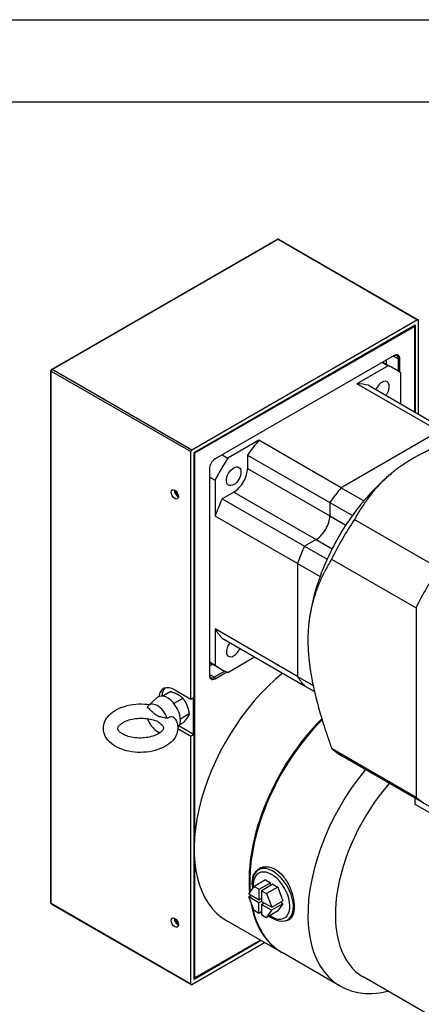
# Model space of a CAD drawing. Extents: x -14 to 1685, y -10 to 1188.
# Tile 8 of 20: x 1007 to 1095, y 972 to 1188. Entities that reach past the tile are written whole.
import ezdxf

# ---------------------------------------------------------------- set-up
doc = ezdxf.new("R2010")
doc.units = 0
doc.header["$LTSCALE"] = 25.4
doc.layers.get('0').update_dxf_attribs({"linetype": 'CONTINUOUS'})

# ---------------------------------------------------------------- blocks, each defined once
blk = doc.blocks.new('ata-Border-A1-002')
at = {"color": 253, "ltscale": 0.5}
blk.add_line((0, 594), (841, 594), dxfattribs=at)
blk.add_line((7, 585), (834, 585))

msp = doc.modelspace()

# ---------------------------------------------------------------- linework, layer by layer
for p, q in [((1013.7393832, 1111.2827494), (1063.2368579, 1139.8601297)), ((1013.8643832, 1111.2703672), (1063.3618579, 1139.8477475)), ((1063.3618579, 1139.8477475), (1093.9442262, 1122.1910089)), ((1063.4868579, 1139.8601297), (1094.0692262, 1122.2033911)), ((1093.9442262, 1122.1910089), (1044.4467515, 1093.6136286)), ((1044.9770816, 1093.1033182), (1093.4138961, 1121.0683261)), ((1045.1538583, 1093.0012562), (1093.2371194, 1120.7621399)), ((1093.2371194, 1120.7621399), (1093.148731, 1120.915233)), ((1093.2371194, 1120.9662641), (1093.2371194, 1120.7621399)), ((1093.2371194, 1120.7621399), (1093.2371194, 1102.0154322)), ((1093.4138961, 1121.0683261), (1093.4138961, 1101.9133701)), ((1094.1210029, 1101.5051218), (1094.1210029, 1122.0889469)), ((1088.817702, 1114.3322293), (1049.5732756, 1091.6744492)), ((1088.6409253, 1114.2301673), (1089.7015855, 1113.6177948)), ((1087.4729897, 1112.1269903), (1080.6191132, 1108.1699029)), ((1086.2355529, 1112.8414248), (1087.4729897, 1112.1269903)), ((1086.3358388, 1112.8993249), (1088.9025956, 1111.4174072)), ((1087.049935, 1113.3116086), (1087.049935, 1112.4870413)), ((1089.7015855, 1113.6177948), (1089.7015855, 1110.9155709)), ((1089.7015855, 1113.6177948), (1090.0551389, 1113.6177948)), ((1090.0551389, 1110.6658637), (1090.0551389, 1113.6177948)), ((1013.6143832, 994.3072319), (1013.6143832, 1111.066243)), ((1013.6876065, 994.2051699), (1013.6876065, 1110.9641809)), ((1013.6876065, 1110.9641809), (1044.2699748, 1093.3074424)), ((1044.4467515, 1093.6136286), (1013.8643832, 1111.2703672)), ((1090.2319156, 1103.7504874), (1090.2319156, 1110.5341238)), ((1098.6503361, 1097.7595715), (1080.6191132, 1108.1699029)), ((1083.1467056, 1107.8411353), (1101.1779285, 1097.4308039)), ((1098.6503361, 1097.7595715), (1077.2173009, 1085.3852028)), ((1098.6503361, 1097.7595715), (1077.2173009, 1085.3852028)), ((1059.186078, 1095.7955342), (1052.3322015, 1091.8384468)), ((1077.2173009, 1085.3852028), (1059.186078, 1095.7955342)), ((1044.2699748, 1039.0104197), (1044.2699748, 1093.3074424)), ((1044.9770816, 1039.418668), (1044.9770816, 1093.1033182)), ((1045.1538583, 1093.0012562), (1044.9770816, 1093.0012562)), ((1045.0654699, 1093.1543493), (1045.1538583, 1093.0012562)), ((1045.1538583, 1009.6211788), (1045.1538583, 1093.0012562)), ((1051.0947646, 1092.5528813), (1052.3322015, 1091.8384468)), ((1056.6584856, 1092.5481544), (1074.6897085, 1082.1378229)), ((1056.6584856, 1092.5481544), (1056.6584856, 1089.6250428)), ((1048.3358388, 1089.5311457), (1048.3358388, 1044.2155855)), ((1056.6584856, 1089.6250428), (1074.6897085, 1079.2147114)), ((1087.9385447, 1088.2998832), (1088.2824815, 1088.5859621)), ((1048.3358388, 1087.7742816), (1049.5732756, 1087.0598471)), ((1049.5732756, 1087.0598471), (1049.5732756, 1079.1456722)), ((1053.6532818, 1084.4198771), (1051.1217929, 1082.9583213)), ((1053.6532818, 1084.4198771), (1071.6845047, 1074.0095457)), ((1077.2173009, 1085.3852028), (1082.1670484, 1082.5274648)), ((1051.1217929, 1082.9583213), (1069.1530158, 1072.5479899)), ((1074.6897085, 1082.1378229), (1079.639456, 1079.2800849)), ((1074.6897085, 1082.1378229), (1074.6897085, 1079.2147114)), ((1074.6897085, 1082.1378229), (1074.6897085, 1079.2147114)), ((1067.6044986, 1068.7353408), (1049.5732756, 1079.1456722)), ((1074.6897085, 1079.2147114), (1078.2057882, 1077.1847018)), ((1080.1125953, 1078.4083706), (1098.6090083, 1067.7294615)), ((1071.6845047, 1074.0095457), (1069.1530158, 1072.5479899)), ((1071.6845047, 1074.0095457), (1069.1530158, 1072.5479899)), ((1071.6845047, 1074.0095457), (1075.2005844, 1071.9795361)), ((1069.1530158, 1072.5479899), (1074.1027633, 1069.6902519)), ((1067.6044986, 1068.7353408), (1072.554246, 1065.8776027)), ((1067.6044986, 1068.7353408), (1067.6044986, 1043.9866034)), ((1067.6044986, 1068.7353408), (1067.6044986, 1043.9866034)), ((1075.0942597, 1069.7163584), (1093.5906728, 1059.0374493)), ((1070.4409332, 1057.9931311), (1070.36515, 1057.5522336)), ((1093.5906728, 1059.0374493), (1093.5906728, 1017.5545211)), ((1067.6044986, 1043.9866034), (1049.5732756, 1054.3969348)), ((1049.5732756, 1054.3969348), (1049.5732756, 1046.4827599)), ((1051.1217929, 1052.3723594), (1069.1530158, 1041.962028)), ((1048.3358388, 1047.1971944), (1049.5732756, 1046.4827599)), ((1052.3322015, 1044.8898934), (1058.2070028, 1048.2817115)), ((1048.3358388, 1047.0813943), (1050.9025956, 1045.5994765)), ((1049.049935, 1046.6691106), (1048.3358388, 1046.2568269)), ((1051.7366935, 1045.1584491), (1049.3964989, 1043.8073372)), ((1049.5732756, 1043.5011509), (1052.129723, 1044.9771165)), ((1049.3964989, 1043.8073372), (1048.3358388, 1044.4197096)), ((1049.3964989, 1043.8073372), (1049.5732756, 1043.5011509)), ((1067.6044986, 1043.9866034), (1071.0555616, 1041.9941313)), ((1039.8772217, 1040.6753342), (1038.1554842, 1039.6812886)), ((1040.7344409, 1041.0516612), (1044.2699748, 1039.0104197)), ((1069.1530158, 1041.962028), (1071.3421091, 1040.6981544)), ((1034.9924807, 1037.6004659), (1036.9096931, 1039.3437196)), ((1038.0827904, 1039.6906424), (1038.0827904, 1040.5913608)), ((1042.530572, 1039.1866125), (1040.5658861, 1038.0523006)), ((1044.2699748, 1039.0104197), (1044.9770816, 1039.418668)), ((1044.8003049, 1039.316606), (1044.8003049, 1031.3557643)), ((1043.8896402, 1035.7701993), (1041.964436, 1034.6586821)), ((1044.2699748, 1030.8454539), (1041.4008491, 1032.5019444)), ((1041.6868244, 1033.1533331), (1044.9770816, 1031.2537022)), ((1042.5953581, 1033.8425077), (1041.793719, 1033.3796811)), ((1044.9770816, 1031.2537022), (1044.2699748, 1030.8454539)), ((1044.2699748, 976.5484313), (1044.2699748, 1030.8454539)), ((1044.9770816, 977.569052), (1044.9770816, 1031.2537022)), ((1075.0942597, 1028.2334302), (1093.5906728, 1017.5545211)), ((1077.4502301, 1026.5194158), (1095.9466432, 1015.8405068)), ((1093.4138961, 1015.9443913), (1093.4138961, 1017.302789)), ((1224.2286506, 940.4184576), (1093.4138961, 1015.9443913)), ((1045.1538583, 977.8752383), (1045.1538583, 1002.87581)), ((1059.0532764, 1001.6015094), (1059.8333045, 1002.0518589)), ((1056.9842378, 996.2923421), (1058.1600849, 997.932197)), ((1057.1746735, 999.3082735), (1057.1746735, 999.1041494)), ((1060.6349586, 999.361066), (1058.1600849, 997.932197)), ((1058.1600849, 997.932197), (1059.2040295, 997.3220811)), ((1059.2040295, 997.3220811), (1061.6789032, 998.7509501)), ((1062.244578, 998.420351), (1059.7697043, 996.991482)), ((1060.6349586, 999.361066), (1061.6789032, 998.7509501)), ((1063.2885226, 997.8102351), (1060.8136489, 996.3813661)), ((1061.6753905, 998.0917305), (1061.6789032, 998.7509501)), ((1062.244578, 998.420351), (1063.2885226, 997.8102351)), ((1063.2885226, 997.8102351), (1064.439647, 994.8104207)), ((1056.9807679, 995.6411604), (1057.5430152, 995.965774)), ((1058.1318923, 992.6413461), (1056.9807679, 995.6411604)), ((1059.1881983, 994.3510648), (1056.9807679, 995.6411604)), ((1056.9842378, 996.2923421), (1059.1916681, 995.0022465)), ((1059.1916681, 995.0022465), (1059.2040295, 997.3220811)), ((1059.1916681, 995.0022465), (1059.7608556, 995.330867)), ((1059.7697043, 996.991482), (1059.7573429, 994.6716473)), ((1059.7697043, 996.991482), (1060.8136489, 996.3813661)), ((1060.8136489, 996.3813661), (1061.9647732, 993.3815517)), ((1044.2699748, 976.5484313), (1013.6876065, 994.2051699)), ((1013.7393832, 994.0907256), (1044.3217515, 976.433987)), ((1059.1758369, 992.0312302), (1059.1881983, 994.3510648)), ((1059.7573857, 994.6796854), (1059.1881983, 994.3510648)), ((1059.753873, 994.0204657), (1059.7415117, 991.7006311)), ((1059.753873, 994.0204657), (1060.3161203, 994.3450793)), ((1061.9613034, 992.7303701), (1059.753873, 994.0204657)), ((1059.7573429, 994.6716473), (1061.9647732, 993.3815517)), ((1064.4361771, 994.1592391), (1061.9613034, 992.7303701)), ((1061.9647732, 993.3815517), (1064.439647, 994.8104207)), ((1064.4361771, 994.1592391), (1063.26033, 992.5193842)), ((1064.4361771, 994.1592391), (1063.8773997, 994.4858072)), ((1059.1758369, 992.0312302), (1058.1318923, 992.6413461)), ((1059.7450244, 992.3598507), (1059.1758369, 992.0312302)), ((1060.7854563, 991.0905152), (1059.7415117, 991.7006311)), ((1061.9613034, 992.7303701), (1060.7854563, 991.0905152)), ((1063.26033, 992.5193842), (1060.7854563, 991.0905152)), ((1065.4032764, 990.6029868), (1066.1833045, 991.0533362)), ((1052.0704888, 990.4675662), (1064.0913041, 983.5273453)), ((1044.4467515, 976.4463692), (1060.4013329, 985.6577511)), ((1059.6942262, 986.0659994), (1044.9770816, 977.569052)), ((1059.5174495, 986.1680615), (1045.1538583, 977.8752383)), ((1076.9960029, 976.076814), (1064.2680808, 983.4252832)), ((1218.0046697, 899.5728995), (1082.1262067, 978.0223667)), ((1045.1538583, 977.8752383), (1044.9770816, 977.7731762)), ((1044.9770816, 977.8752383), (1045.1538583, 977.8752383))]:
    msp.add_line(p, q)
for centre, start, end in [((1063.3618579, 1139.6436233), 60, 120), ((1013.8643832, 1111.066243), 120, 180), ((1013.8643832, 994.3072319), 180, 240)]:
    msp.add_arc(centre, 0.25, start, end)
for centre, major_axis, start_param, end_param in [((1063.3618579, 1139.6436233), (-0.125, 0.2165064), 5.4977871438, 6.2831853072), ((1063.3618579, 1139.6436233), (0.125, 0.2165064), 0, 0.7853981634), ((1093.9442262, 1121.9868848), (0.125, 0.2165064), 5.4977871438, 7.0685834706), ((1088.6409253, 1113.0054224), (0.75, 1.2990381), 5.4977871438, 7.0685834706), ((1088.817702, 1112.9033603), (0.875, 1.5155445), 5.4977871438, 7.0685834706), ((1069.9025956, 1078.5084419), (19, 32.9089653), 6.2105180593, 6.3558525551), ((1013.8643832, 1111.066243), (-0.25, 0), 0, 0.7853981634), ((1013.8643832, 1111.066243), (0.125, 0.2165064), 0.7853981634, 2.3561944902), ((1013.8643832, 1111.066243), (-0.125, 0.2165064), 5.4977871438, 6.2831853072), ((1069.9025956, 1078.5084419), (16.25, 28.1458256), 0.1711947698, 0.3002704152), ((1086.1525956, 1106.6542675), (1.125, 1.9485572), 4.499637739, 8.0667328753), ((1069.9025956, 1078.5084419), (-16.25, -28.1458256), 4.4121185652, 4.5411942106), ((1044.4467515, 1093.4095045), (0.125, 0.2165064), 0.7853981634, 2.3561944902), ((1049.5732756, 1090.2455802), (-0.875, -1.5155445), 3.926990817, 5.4977871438), ((1069.9025956, 1078.5084419), (-19, -32.9089653), 4.6397217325, 4.7850562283), ((1053.6532818, 1087.8899876), (-2.125, -3.680608), 0.7853981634, 2.3561944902), ((1092.883566, 1065.2403724), (-16.25, -28.1458256), 4.1438658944, 4.4121185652), ((1041.4415477, 1084.32598), (0.5625, -0.9742786), 3.8212664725, 5.6035114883), ((1041.4415477, 1084.32598), (-0.40525, 0.7019136), 0.652156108, 2.4894365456), ((1087.9338185, 1068.0981104), (-16.25, -28.1458256), 4.4121185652, 4.5411942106), ((1087.9338185, 1068.0981104), (16.25, 28.1458256), 1.2705259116, 1.399601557), ((1069.9025956, 1078.5084419), (-16.25, -28.1458256), 4.8835837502, 5.0126593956), ((1092.883566, 1065.2403724), (-16.25, -28.1458256), 4.4121185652, 4.5411942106), ((1071.6845047, 1077.4796562), (-2.125, -3.680608), 0.7853981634, 2.3561944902), ((1071.6845047, 1077.4796562), (-2.125, -3.680608), 0.7853981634, 2.3561944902), ((1092.883566, 1065.2403724), (-16.25, -28.1458256), 4.5411942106, 4.8835837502), ((1098.0752301, 1062.2429637), (-20.625, -35.7235479), 4.5904302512, 4.8343477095), ((1087.9338185, 1068.0981104), (-16.25, -28.1458256), 4.8835837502, 5.0126593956), ((1087.9338185, 1068.0981104), (16.25, 28.1458256), 1.7419910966, 1.871066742), ((1092.883566, 1065.2403724), (-16.25, -28.1458256), 4.8835837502, 5.0126593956), ((1116.5716432, 1051.5640547), (-20.625, -35.7235479), 4.5904302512, 4.8343477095), ((1092.883566, 1065.2403724), (-16.25, -28.1458256), 5.0126593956, 5.2809120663), ((1069.9025956, 1078.5084419), (-16.25, -28.1458256), 5.982914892, 6.1119905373), ((1053.6525956, 1050.3626162), (-1.125, -1.9485572), 4.499637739, 8.0667328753), ((1069.9025956, 1078.5084419), (-19, -32.9089653), 6.2105180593, 6.3558525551), ((1069.1954888, 1020.1289363), (-17.125, -29.6613701), 4.128301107, 6.2831853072), ((1049.3964989, 1045.032082), (-0.75, -1.2990381), 5.4977871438, 7.0685834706), ((1049.5732756, 1044.93002), (-0.875, -1.5155445), 5.4977871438, 7.0685834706), ((1087.9338185, 1068.0981104), (-16.25, -28.1458256), 5.982914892, 6.1119905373), ((1087.9338185, 1068.0981104), (-16.25, -28.1458256), 5.982914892, 6.1119905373), ((1040.7344409, 1036.9691783), (-2.5, 4.330127), 5.4977871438, 6.9279880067), ((1041.4415477, 1037.3774266), (-2.5, 4.330127), 0.1418970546, 0.7147565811), ((1039.1434506, 1036.0506196), (-2, 3.4641016), 3.2831604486, 6.4081926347), ((1036.9160643, 1034.7646375), (-1.722285, 2.9830851), 4.3853710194, 6.6383954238), ((1036.9160643, 1034.7646375), (-1.722285, 2.9830851), 1.2635649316, 2.6152948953), ((1081.2163041, 1013.1887154), (-17.125, -29.6613701), 4.2751684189, 5.5979245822), ((1081.3930808, 1013.0866533), (17.125, 29.6613701), 1.1384929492, 2.4445961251), ((1081.2163041, 1013.1887154), (-17, -29.4448637), 4.2755987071, 5.4977871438), ((1098.0752301, 1062.2429637), (-20.625, -35.7235479), 6.161226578, 6.2831853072), ((1094.1210029, 1005.7381841), (-17.125, -29.6613701), 4.4264138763, 6.786657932), ((1097.1262067, 1004.0031288), (-15, -25.9807621), 4.3844882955, 6.2831853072), ((1116.5716432, 1051.5640547), (-20.625, -35.7235479), 6.161226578, 6.4051440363), ((1062.2282764, 996.1022481), (-3.175, 5.4992613), 2.17718297, 7.2894393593), ((1063.0083045, 996.5525975), (-3.25, 5.6291651), 0.070389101, 0.2152497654), ((1063.0083045, 996.5525975), (-3.175, 5.4992613), 6.1427544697, 6.2831853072), ((1061.9476443, 995.9402251), (2.8312973, -4.9039507), 5.4056967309, 10.3322393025), ((1081.2163041, 1013.1887154), (-17.125, -29.6613701), 5.6086762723, 5.6252610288), ((1081.3930808, 1013.0866533), (17.125, 29.6613701), 2.4671343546, 2.4763127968), ((1013.8643832, 994.3072319), (-0.25, 0), 0, 0.7853981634), ((1013.8643832, 994.3072319), (-0.125, -0.2165064), 5.4977871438, 6.2831853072), ((1081.2163041, 1013.1887154), (-17.125, -29.6613701), 5.66708942, 6.2883466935), ((1081.3930808, 1013.0866533), (-17.125, -29.6613701), 5.6936504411, 6.2831853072), ((1041.4415477, 990.4288732), (0.5625, -0.9742786), 3.8212664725, 5.6035114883), ((1063.0083045, 996.5525975), (3.175, -5.4992613), 0, 0.0390926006), ((1041.4415477, 990.4288732), (-0.40525, 0.7019136), 0.652156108, 2.4894365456), ((1063.0083045, 996.5525975), (3.25, -5.6291651), 6.0679355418, 6.2025837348), ((1044.4467515, 976.6504934), (-0.125, -0.2165064), 5.4977871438, 7.0685834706)]:
    msp.add_ellipse(centre, major_axis=major_axis, ratio=0.5773502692, start_param=start_param, end_param=end_param)
for centre, major_axis in [((1053.6525956, 1087.8903837), (1.125, 1.9485572)), ((1040.7344409, 1083.9177317), (-0.5625, 0.9742786)), ((1040.7344409, 990.0206249), (-0.5625, 0.9742786))]:
    msp.add_ellipse(centre, major_axis=major_axis, ratio=0.5773502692)
for points, weights in [([(1116.0378649, 1099.1498347), (1100.7993034, 1096.3466644), (1092.883566, 1091.7765113)], [1.4307745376, 1.62337880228, 1.62337880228]), ([(1092.883566, 1091.7765113), (1084.9678286, 1087.2063582), (1080.1125953, 1078.4083706)], [1.62337880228, 1.62337880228, 1.4307745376]), ([(1075.0942597, 1069.7163584), (1069.9025956, 1061.1126092), (1069.9025956, 1051.972303)], [1.4307745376, 1.62337880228, 1.62337880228]), ([(1069.9025956, 1051.972303), (1069.9025956, 1042.8319968), (1075.0942597, 1028.2334302)], [1.62337880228, 1.62337880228, 1.4307745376]), ([(1039.8772217, 1040.6753342), (1040.7934425, 1040.3949381), (1041.4091546, 1040.049479)], [1.01001874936, 1.04314139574, 1]), ([(1041.4091546, 1040.049479), (1042.0248666, 1039.7040199), (1042.530572, 1039.1866125)], [1, 1.04314139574, 1.01001874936]), ([(1042.530572, 1039.1866125), (1043.0999909, 1038.389693), (1043.4153638, 1037.5969115)], [1.01001874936, 1.04314139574, 1]), ([(1043.4153638, 1037.5969115), (1043.7307367, 1036.8041301), (1043.8896402, 1035.7701993)], [1, 1.04314139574, 1.01001874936]), ([(1043.4477569, 1034.9248591), (1043.1474177, 1034.4775367), (1042.5953581, 1033.8425077)], [1, 1.04314139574, 1.01001874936]), ([(1043.8896402, 1035.7701993), (1043.7480961, 1035.3721815), (1043.4477569, 1034.9248591)], [1.01001874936, 1.04314139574, 1])]:
    msp.add_rational_spline(points, weights, degree=2)
for points, knots in [([(1040.9162075, 1034.5714112), (1041.1973883, 1034.0587111), (1041.3731999, 1033.4789913), (1041.4270785, 1032.3726023), (1041.3416348, 1031.8551393), (1040.9713541, 1030.8596097), (1040.6741727, 1030.3891281), (1039.8667384, 1029.4707277), (1039.3240378, 1029.0467782), (1038.0350436, 1028.2967303), (1037.2698799, 1027.9881985), (1035.6416114, 1027.5420194), (1034.7785722, 1027.4048243), (1033.0414926, 1027.3062173), (1032.1681068, 1027.3429345), (1030.4761487, 1027.5879838), (1029.6581282, 1027.796681), (1028.1424878, 1028.3898165), (1027.4454681, 1028.7757793), (1026.287667, 1029.7203029), (1025.8133332, 1030.2740613), (1025.2505927, 1031.4360484), (1025.1086826, 1032.0099819), (1025.1057441, 1033.1018275), (1025.2144675, 1033.6131703), (1025.6286619, 1034.6002707), (1025.9500034, 1035.0666266), (1026.8093687, 1035.9737188), (1027.3801559, 1036.3896655), (1028.7166172, 1037.1122841), (1029.4982219, 1037.4035353), (1031.1481024, 1037.8125831), (1032.0157623, 1037.9308089), (1033.6801192, 1037.9894382), (1034.4754012, 1037.9456449), (1035.2454604, 1037.8304914)], [3.6256271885, 3.6256271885, 3.6256271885, 3.6256271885, 3.8992399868, 3.8992399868, 4.1361942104, 4.1361942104, 4.3938379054, 4.3938379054, 4.7084200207, 4.7084200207, 5.0608317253, 5.0608317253, 5.4126142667, 5.4126142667, 5.7603685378, 5.7603685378, 6.1097482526, 6.1097482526, 6.4640077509, 6.4640077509, 6.8005632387, 6.8005632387, 7.0670018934, 7.0670018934, 7.3037660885, 7.3037660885, 7.5663589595, 7.5663589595, 7.8872417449, 7.8872417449, 8.2407146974, 8.2407146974, 8.5918774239, 8.5918774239, 8.9096565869, 8.9096565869, 8.9096565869, 8.9096565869]), ([(1039.100309, 1034.7480745), (1038.9552595, 1034.7980572), (1038.8135916, 1034.8384708), (1038.4028779, 1034.9419056), (1038.1024826, 1034.9917886), (1037.502058, 1035.1139288), (1037.2000361, 1035.1945051), (1036.9088726, 1035.3578689), (1036.617709, 1035.5212328), (1036.3135174, 1035.7807862), (1035.7078506, 1036.3353506), (1035.4045585, 1036.62418), (1034.9907444, 1036.983365), (1034.8481227, 1037.1024585), (1034.7023066, 1037.2156725)], [-0.6091696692, -0.6091696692, -0.6091696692, -0.6091696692, -0.4941700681, -0.4941700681, -0.2470850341, -0.2470850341, 0, 0, 0, 0.2470850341, 0.2470850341, 0.4941700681, 0.4941700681, 0.6091696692, 0.6091696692, 0.6091696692, 0.6091696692]), ([(1037.7860187, 1033.5035669), (1037.9789482, 1033.3277718), (1038.0991061, 1033.1638742), (1038.2524818, 1032.8679078), (1038.2650743, 1032.7651581), (1038.2401755, 1032.5136877), (1038.1771829, 1032.3226038), (1037.7998156, 1031.8885626), (1037.5739525, 1031.6920269), (1036.9883878, 1031.3208275), (1036.6338723, 1031.1459724), (1035.8126526, 1030.8430686), (1035.3426953, 1030.7168061), (1034.3334854, 1030.5389045), (1033.7927657, 1030.4894633), (1032.7059496, 1030.4796708), (1032.1599746, 1030.5202134), (1031.133203, 1030.6843409), (1030.6519421, 1030.8071539), (1029.8145488, 1031.1074852), (1029.455516, 1031.2834203), (1028.8910816, 1031.6440135), (1028.6818665, 1031.8276724), (1028.3934364, 1032.1614644), (1028.3206616, 1032.3054734), (1028.2284274, 1032.601115), (1028.2288143, 1032.7101576), (1028.448268, 1033.1198889), (1028.6212914, 1033.3380029), (1029.131848, 1033.7464332), (1029.4307135, 1033.9327051), (1030.1512138, 1034.2710055), (1030.5752006, 1034.4221389), (1031.5141318, 1034.6608097), (1032.0315486, 1034.7460413), (1033.1010392, 1034.8313944), (1033.6534521, 1034.8299395), (1034.5921085, 1034.749845), (1034.9856852, 1034.6904725), (1035.3571691, 1034.6091141)], [3.3725794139, 3.3725794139, 3.3725794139, 3.3725794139, 3.6412473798, 3.6412473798, 3.9832865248, 3.9832865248, 4.3893396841, 4.3893396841, 4.6650830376, 4.6650830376, 4.9329796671, 4.9329796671, 5.2106070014, 5.2106070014, 5.4963060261, 5.4963060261, 5.7848048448, 5.7848048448, 6.0702228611, 6.0702228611, 6.347049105, 6.347049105, 6.6142110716, 6.6142110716, 6.8932226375, 6.8932226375, 7.3656834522, 7.3656834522, 7.6918354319, 7.6918354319, 7.958225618, 7.958225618, 8.2313983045, 8.2313983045, 8.5141789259, 8.5141789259, 8.8021803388, 8.8021803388, 9.0191098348, 9.0191098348, 9.0191098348, 9.0191098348]), ([(1035.3570546, 1034.6096027), (1035.5755668, 1034.5624071), (1035.8027649, 1034.5226124), (1036.3300705, 1034.4153462), (1036.6320924, 1034.33477), (1037.2030667, 1034.0144121), (1037.4949093, 1033.7685833), (1037.7860155, 1033.503556)], [2.2873573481, 2.2873573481, 2.2873573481, 2.2873573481, 2.47426297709, 2.47426297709, 2.72134801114, 2.72134801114, 2.958798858, 2.958798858, 2.958798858, 2.958798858]), ([(1040.9162068, 1034.5714126), (1040.9124865, 1034.5781961), (1040.908687, 1034.5849418), (1040.8232377, 1034.7327135), (1040.7083648, 1034.8539035), (1040.4355049, 1035.0312841), (1040.2823796, 1035.088413), (1039.9530288, 1035.1303138), (1039.7826243, 1035.1126261), (1039.4292541, 1034.9944366), (1039.2559798, 1034.8865546), (1039.100309, 1034.7480745)], [-0.49515029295, -0.49515029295, -0.49515029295, -0.49515029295, -0.48937751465, -0.48937751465, -0.36796157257, -0.36796157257, -0.25216543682, -0.25216543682, -0.13358412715, -0.13358412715, 0, 0, 0, 0]), ([(1057.7050036, 998.7979631), (1057.7050036, 999.4660809), (1057.8437607, 1000.1238925), (1058.3957813, 1001.2075953), (1058.8078289, 1001.6330053), (1059.7327041, 1002.1669823), (1060.3076032, 1002.3113785), (1061.5231746, 1002.2482148), (1062.1626992, 1002.0397629), (1062.7413323, 1001.7056889), (1063.3199655, 1001.3716149), (1063.9128708, 1000.8685231), (1064.9612494, 999.6245946), (1065.4181193, 998.8845062), (1066.1223768, 997.4099491), (1066.4173296, 996.5763522), (1066.8043059, 994.9505193), (1066.8973918, 994.1588531), (1066.8973918, 993.4907354)], [5.891704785, 5.891704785, 5.891704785, 5.891704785, 6.3826690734, 6.3826690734, 6.8736333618, 6.8736333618, 7.3646198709, 7.3646198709, 7.85560638, 7.85560638, 7.85560638, 8.3465928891, 8.3465928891, 8.8375793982, 8.8375793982, 9.3285436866, 9.3285436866, 9.819507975, 9.819507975, 9.819507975, 9.819507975]), ([(1066.8973918, 993.4907354), (1066.8973918, 992.8226176), (1066.8043059, 992.1911743), (1066.4173296, 991.2027599), (1066.1223768, 990.8449545), (1065.5434986, 990.5107391), (1065.2733118, 990.4325059), (1064.9696859, 990.4147135)], [1.963901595, 1.963901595, 1.963901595, 1.963901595, 2.4548658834, 2.4548658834, 2.9458301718, 2.9458301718, 3.2619994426, 3.2619994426, 3.2619994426, 3.2619994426])]:
    msp.add_open_spline(points, degree=3, knots=knots)
msp.add_open_spline([(1057.8169026, 997.6928566), (1057.7423733, 998.0783405), (1057.7050036, 998.451238), (1057.7050036, 998.7979631)], degree=3)

# ---------------------------------------------------------------- block references
at = {"xscale": 2, "yscale": 2, "zscale": 2}
msp.add_blockref('ata-Border-A1-002', (0, 0), dxfattribs=at)

doc.saveas('drawing.dxf')
